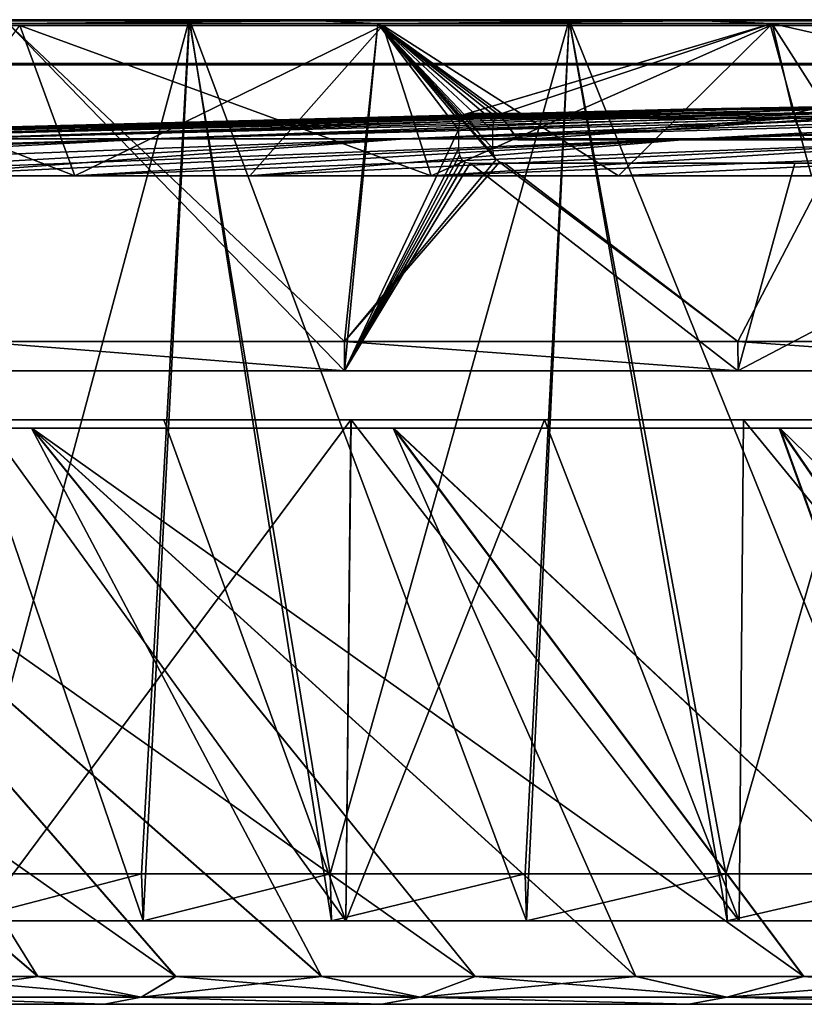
# Model space of a CAD drawing. Header units: millimetres. Extents: x -251 to 251, y -32 to 24.
# Tile 6 of 36: x -154 to -113, y -28 to 24. Entities that reach past the tile are written whole.
import ezdxf

# ---------------------------------------------------------------- set-up
doc = ezdxf.new("R2010")
doc.units = ezdxf.units.MM
doc.header["$LTSCALE"] = 81.481481
for name, color, linetype in [('1', 7, 'CONTINUOUS'), ('29', 7, 'CONTINUOUS'), ('30', 7, 'CONTINUOUS'), ('33', 7, 'CONTINUOUS'), ('34', 7, 'CONTINUOUS'), ('35', 7, 'CONTINUOUS'), ('36', 7, 'CONTINUOUS'), ('38', 7, 'CONTINUOUS'), ('41', 7, 'CONTINUOUS'), ('43', 7, 'CONTINUOUS'), ('46', 7, 'CONTINUOUS'), ('47', 7, 'CONTINUOUS'), ('48', 7, 'CONTINUOUS'), ('68', 7, 'CONTINUOUS'), ('69', 7, 'CONTINUOUS'), ('70', 7, 'CONTINUOUS'), ('71', 7, 'CONTINUOUS')]:
    doc.layers.add(name, color=color, linetype=linetype)

msp = doc.modelspace()

# ---------------------------------------------------------------- linework, layer by layer
at = {"layer": '1', "linetype": 'Continuous'}
for points in [[(-162.651, -28.25, -110.265), (-149.777, -28.25, -127.203), (-162.643, -28.25, 110.277), (-162.651, -28.25, -110.265)], [(-162.643, -28.25, 110.277), (-149.777, -28.25, -127.203), (-149.767, -28.25, 127.214), (-162.643, -28.25, 110.277)], [(-149.777, -28.25, -127.203), (-135.145, -28.25, -142.652), (-149.767, -28.25, 127.214), (-149.777, -28.25, -127.203)], [(-149.767, -28.25, 127.214), (-135.145, -28.25, -142.652), (-135.133, -28.25, 142.663), (-149.767, -28.25, 127.214)], [(-135.145, -28.25, -142.652), (-118.933, -28.25, -156.425), (-135.133, -28.25, 142.663), (-135.145, -28.25, -142.652)], [(-135.133, -28.25, 142.663), (-118.933, -28.25, -156.425), (-118.921, -28.25, 156.434), (-135.133, -28.25, 142.663)], [(-118.933, -28.25, -156.425), (-101.325, -28.25, -168.366), (-118.921, -28.25, 156.434), (-118.933, -28.25, -156.425)], [(-118.921, -28.25, 156.434), (-101.325, -28.25, -168.366), (-101.311, -28.25, 168.374), (-118.921, -28.25, 156.434)]]:
    msp.add_3dface(points, dxfattribs=at)
at = {"layer": '29', "linetype": 'Continuous'}
for points in [[(-153.294, -26.785, -130.191), (-160.934, -27.875, -116.925), (-160.117, -26.785, -121.702), (-153.294, -26.785, -130.191)], [(-147.83, -27.875, -133.107), (-160.934, -27.875, -116.925), (-153.294, -26.785, -130.191), (-147.83, -27.875, -133.107)], [(-160.934, -27.875, 116.925), (-147.83, -27.875, 133.107), (-160.104, -26.785, 121.719), (-160.934, -27.875, 116.925)], [(-160.104, -26.785, 121.719), (-147.83, -27.875, 133.107), (-153.28, -26.785, 130.207), (-160.104, -26.785, 121.719)], [(-146.023, -26.785, -138.297), (-147.83, -27.875, -133.107), (-153.294, -26.785, -130.191), (-146.023, -26.785, -138.297)], [(-153.28, -26.785, 130.207), (-147.83, -27.875, 133.107), (-146.006, -26.785, 138.315), (-153.28, -26.785, 130.207)], [(-138.321, -26.785, -146), (-147.83, -27.875, -133.107), (-146.023, -26.785, -138.297), (-138.321, -26.785, -146)], [(-133.107, -27.875, -147.83), (-147.83, -27.875, -133.107), (-138.321, -26.785, -146), (-133.107, -27.875, -147.83)], [(-147.83, -27.875, 133.107), (-133.107, -27.875, 147.83), (-146.006, -26.785, 138.315), (-147.83, -27.875, 133.107)], [(-146.006, -26.785, 138.315), (-133.107, -27.875, 147.83), (-138.306, -26.785, 146.014), (-146.006, -26.785, 138.315)], [(-130.211, -26.785, -153.277), (-133.107, -27.875, -147.83), (-138.321, -26.785, -146), (-130.211, -26.785, -153.277)], [(-138.306, -26.785, 146.014), (-133.107, -27.875, 147.83), (-130.2, -26.785, 153.286), (-138.306, -26.785, 146.014)], [(-116.925, -27.875, -160.934), (-133.107, -27.875, -147.83), (-121.717, -26.785, -160.105), (-116.925, -27.875, -160.934)], [(-121.717, -26.785, -160.105), (-133.107, -27.875, -147.83), (-130.211, -26.785, -153.277), (-121.717, -26.785, -160.105)], [(-133.107, -27.875, 147.83), (-116.925, -27.875, 160.934), (-130.2, -26.785, 153.286), (-133.107, -27.875, 147.83)], [(-130.2, -26.785, 153.286), (-116.925, -27.875, 160.934), (-121.711, -26.785, 160.11), (-130.2, -26.785, 153.286)], [(-112.869, -26.785, -166.462), (-116.925, -27.875, -160.934), (-121.717, -26.785, -160.105), (-112.869, -26.785, -166.462)], [(-121.711, -26.785, 160.11), (-116.925, -27.875, 160.934), (-112.861, -26.785, 166.467), (-121.711, -26.785, 160.11)], [(-99.462, -27.875, -172.274), (-116.925, -27.875, -160.934), (-103.692, -26.785, -172.328), (-99.462, -27.875, -172.274)], [(-103.692, -26.785, -172.328), (-116.925, -27.875, -160.934), (-112.869, -26.785, -166.462), (-103.692, -26.785, -172.328)], [(-116.925, -27.875, 160.934), (-99.462, -27.875, 172.274), (-112.861, -26.785, 166.467), (-116.925, -27.875, 160.934)], [(-112.861, -26.785, 166.467), (-99.462, -27.875, 172.274), (-103.679, -26.785, 172.335), (-112.861, -26.785, 166.467)], [(-149.777, -28.25, -127.203), (-162.651, -28.25, -110.265), (-160.934, -27.875, -116.925), (-149.777, -28.25, -127.203)], [(-162.643, -28.25, 110.277), (-149.767, -28.25, 127.214), (-160.934, -27.875, 116.925), (-162.643, -28.25, 110.277)], [(-147.83, -27.875, -133.107), (-149.777, -28.25, -127.203), (-160.934, -27.875, -116.925), (-147.83, -27.875, -133.107)], [(-160.934, -27.875, 116.925), (-149.767, -28.25, 127.214), (-147.83, -27.875, 133.107), (-160.934, -27.875, 116.925)], [(-135.145, -28.25, -142.652), (-149.777, -28.25, -127.203), (-147.83, -27.875, -133.107), (-135.145, -28.25, -142.652)], [(-149.767, -28.25, 127.214), (-135.133, -28.25, 142.663), (-147.83, -27.875, 133.107), (-149.767, -28.25, 127.214)], [(-133.107, -27.875, -147.83), (-135.145, -28.25, -142.652), (-147.83, -27.875, -133.107), (-133.107, -27.875, -147.83)], [(-147.83, -27.875, 133.107), (-135.133, -28.25, 142.663), (-133.107, -27.875, 147.83), (-147.83, -27.875, 133.107)], [(-118.933, -28.25, -156.425), (-135.145, -28.25, -142.652), (-133.107, -27.875, -147.83), (-118.933, -28.25, -156.425)], [(-135.133, -28.25, 142.663), (-118.921, -28.25, 156.434), (-133.107, -27.875, 147.83), (-135.133, -28.25, 142.663)], [(-116.925, -27.875, -160.934), (-118.933, -28.25, -156.425), (-133.107, -27.875, -147.83), (-116.925, -27.875, -160.934)], [(-133.107, -27.875, 147.83), (-118.921, -28.25, 156.434), (-116.925, -27.875, 160.934), (-133.107, -27.875, 147.83)], [(-101.325, -28.25, -168.366), (-118.933, -28.25, -156.425), (-116.925, -27.875, -160.934), (-101.325, -28.25, -168.366)], [(-118.921, -28.25, 156.434), (-101.311, -28.25, 168.374), (-116.925, -27.875, 160.934), (-118.921, -28.25, 156.434)], [(-99.462, -27.875, -172.274), (-101.325, -28.25, -168.366), (-116.925, -27.875, -160.934), (-99.462, -27.875, -172.274)], [(-116.925, -27.875, 160.934), (-101.311, -28.25, 168.374), (-99.462, -27.875, 172.274), (-116.925, -27.875, 160.934)]]:
    msp.add_3dface(points, dxfattribs=at)
at = {"layer": '30', "linetype": 'Continuous'}
for points in [[(-153.294, -26.785, -130.191), (-160.117, -26.785, -121.702), (-187.179, 2.179, -153.597), (-153.294, -26.785, -130.191)], [(-171.223, 2.179, -171.203), (-153.294, -26.785, -130.191), (-187.179, 2.179, -153.597), (-171.223, 2.179, -171.203)], [(-160.104, -26.785, 121.719), (-153.28, -26.785, 130.207), (-187.167, 2.179, 153.612), (-160.104, -26.785, 121.719)], [(-153.28, -26.785, 130.207), (-146.006, -26.785, 138.315), (-187.167, 2.179, 153.612), (-153.28, -26.785, 130.207)], [(-187.167, 2.179, 153.612), (-146.006, -26.785, 138.315), (-171.211, 2.179, 171.216), (-187.167, 2.179, 153.612)], [(-138.321, -26.785, -146), (-146.023, -26.785, -138.297), (-171.223, 2.179, -171.203), (-138.321, -26.785, -146)], [(-153.624, 2.179, -187.157), (-138.321, -26.785, -146), (-171.223, 2.179, -171.203), (-153.624, 2.179, -187.157)], [(-146.023, -26.785, -138.297), (-153.294, -26.785, -130.191), (-171.223, 2.179, -171.203), (-146.023, -26.785, -138.297)], [(-146.006, -26.785, 138.315), (-138.306, -26.785, 146.014), (-171.211, 2.179, 171.216), (-146.006, -26.785, 138.315)], [(-138.306, -26.785, 146.014), (-130.2, -26.785, 153.286), (-171.211, 2.179, 171.216), (-138.306, -26.785, 146.014)], [(-171.211, 2.179, 171.216), (-130.2, -26.785, 153.286), (-153.6, 2.179, 187.177), (-171.211, 2.179, 171.216)], [(-121.717, -26.785, -160.105), (-130.211, -26.785, -153.277), (-153.624, 2.179, -187.157), (-121.717, -26.785, -160.105)], [(-134.535, 2.179, -201.316), (-121.717, -26.785, -160.105), (-153.624, 2.179, -187.157), (-134.535, 2.179, -201.316)], [(-130.211, -26.785, -153.277), (-138.321, -26.785, -146), (-153.624, 2.179, -187.157), (-130.211, -26.785, -153.277)], [(-130.2, -26.785, 153.286), (-121.711, -26.785, 160.11), (-153.6, 2.179, 187.177), (-130.2, -26.785, 153.286)], [(-121.711, -26.785, 160.11), (-112.861, -26.785, 166.467), (-153.6, 2.179, 187.177), (-121.711, -26.785, 160.11)], [(-153.6, 2.179, 187.177), (-112.861, -26.785, 166.467), (-134.507, 2.179, 201.335), (-153.6, 2.179, 187.177)], [(-103.692, -26.785, -172.328), (-112.869, -26.785, -166.462), (-134.535, 2.179, -201.316), (-103.692, -26.785, -172.328)], [(-114.149, 2.179, -213.537), (-103.692, -26.785, -172.328), (-134.535, 2.179, -201.316), (-114.149, 2.179, -213.537)], [(-112.869, -26.785, -166.462), (-121.717, -26.785, -160.105), (-134.535, 2.179, -201.316), (-112.869, -26.785, -166.462)], [(-112.861, -26.785, 166.467), (-103.679, -26.785, 172.335), (-134.507, 2.179, 201.335), (-112.861, -26.785, 166.467)], [(-134.507, 2.179, 201.335), (-103.679, -26.785, 172.335), (-114.131, 2.179, 213.547), (-134.507, 2.179, 201.335)], [(-94.213, -26.785, -177.687), (-103.692, -26.785, -172.328), (-114.149, 2.179, -213.537), (-94.213, -26.785, -177.687)], [(-92.669, 2.179, -223.697), (-94.213, -26.785, -177.687), (-114.149, 2.179, -213.537), (-92.669, 2.179, -223.697)], [(-114.131, 2.179, 213.547), (-84.435, -26.785, 182.536), (-92.652, 2.179, 223.704), (-114.131, 2.179, 213.547)], [(-103.679, -26.785, 172.335), (-94.194, -26.785, 177.697), (-114.131, 2.179, 213.547), (-103.679, -26.785, 172.335)], [(-94.194, -26.785, 177.697), (-84.435, -26.785, 182.536), (-114.131, 2.179, 213.547), (-94.194, -26.785, 177.697)]]:
    msp.add_3dface(points, dxfattribs=at)
at = {"layer": '33', "linetype": 'Continuous'}
for points in [[(-156.465, -23.85, -190.647), (-137.027, -23.85, -205.064), (-156.166, 2.617, -190.295), (-156.465, -23.85, -190.647)], [(-137.024, -23.85, 205.066), (-156.462, -23.85, 190.649), (-136.763, 2.617, 204.685), (-137.024, -23.85, 205.066)], [(-136.763, 2.617, 204.685), (-156.462, -23.85, 190.649), (-156.171, 2.617, 190.29), (-136.763, 2.617, 204.685)], [(-156.166, 2.617, -190.295), (-137.027, -23.85, -205.064), (-146.635, 2.617, -197.733), (-156.166, 2.617, -190.295)], [(-146.635, 2.617, -197.733), (-137.027, -23.85, -205.064), (-136.754, 2.617, -204.69), (-146.635, 2.617, -197.733)], [(-137.027, -23.85, -205.064), (-116.27, -23.85, -217.506), (-136.754, 2.617, -204.69), (-137.027, -23.85, -205.064)], [(-116.267, -23.85, 217.507), (-137.024, -23.85, 205.066), (-126.55, 2.617, 211.151), (-116.267, -23.85, 217.507)], [(-126.55, 2.617, 211.151), (-137.024, -23.85, 205.066), (-136.763, 2.617, 204.685), (-126.55, 2.617, 211.151)], [(-136.754, 2.617, -204.69), (-116.27, -23.85, -217.506), (-116.038, 2.617, -217.106), (-136.754, 2.617, -204.69)], [(-116.034, 2.617, 217.108), (-116.267, -23.85, 217.507), (-126.55, 2.617, 211.151), (-116.034, 2.617, 217.108)], [(-116.27, -23.85, -217.506), (-94.39, -23.85, -227.855), (-116.038, 2.617, -217.106), (-116.27, -23.85, -217.506)], [(-94.387, -23.85, 227.856), (-116.267, -23.85, 217.507), (-116.034, 2.617, 217.108), (-94.387, -23.85, 227.856)], [(-116.038, 2.617, -217.106), (-94.39, -23.85, -227.855), (-94.201, 2.617, -227.434), (-116.038, 2.617, -217.106)], [(-94.195, 2.617, 227.436), (-94.387, -23.85, 227.856), (-116.034, 2.617, 217.108), (-94.195, 2.617, 227.436)]]:
    msp.add_3dface(points, dxfattribs=at)
at = {"layer": '34', "linetype": 'Continuous'}
for points in [[(-147.733, -23.85, -199.203), (-156.465, -23.85, -190.647), (-157.333, -23.85, -191.712), (-147.733, -23.85, -199.203)], [(-157.33, -23.85, 191.714), (-156.462, -23.85, 190.649), (-147.734, -23.85, 199.203), (-157.33, -23.85, 191.714)], [(-137.781, -23.85, -206.212), (-156.465, -23.85, -190.647), (-147.733, -23.85, -199.203), (-137.781, -23.85, -206.212)], [(-137.027, -23.85, -205.064), (-156.465, -23.85, -190.647), (-137.781, -23.85, -206.212), (-137.027, -23.85, -205.064)], [(-156.462, -23.85, 190.649), (-137.024, -23.85, 205.066), (-147.734, -23.85, 199.203), (-156.462, -23.85, 190.649)], [(-147.734, -23.85, 199.203), (-137.024, -23.85, 205.066), (-137.784, -23.85, 206.21), (-147.734, -23.85, 199.203)], [(-137.784, -23.85, 206.21), (-137.024, -23.85, 205.066), (-127.501, -23.85, 212.722), (-137.784, -23.85, 206.21)], [(-127.497, -23.85, -212.724), (-137.027, -23.85, -205.064), (-137.781, -23.85, -206.212), (-127.497, -23.85, -212.724)], [(-116.906, -23.85, -218.723), (-137.027, -23.85, -205.064), (-127.497, -23.85, -212.724), (-116.906, -23.85, -218.723)], [(-116.27, -23.85, -217.506), (-137.027, -23.85, -205.064), (-116.906, -23.85, -218.723), (-116.27, -23.85, -217.506)], [(-137.024, -23.85, 205.066), (-116.267, -23.85, 217.507), (-127.501, -23.85, 212.722), (-137.024, -23.85, 205.066)], [(-127.501, -23.85, 212.722), (-116.267, -23.85, 217.507), (-116.91, -23.85, 218.721), (-127.501, -23.85, 212.722)], [(-116.91, -23.85, 218.721), (-116.267, -23.85, 217.507), (-106.038, -23.85, 224.194), (-116.91, -23.85, 218.721)], [(-106.034, -23.85, -224.196), (-116.27, -23.85, -217.506), (-116.906, -23.85, -218.723), (-106.034, -23.85, -224.196)], [(-94.907, -23.85, -229.128), (-116.27, -23.85, -217.506), (-106.034, -23.85, -224.196), (-94.907, -23.85, -229.128)], [(-94.39, -23.85, -227.855), (-116.27, -23.85, -217.506), (-94.907, -23.85, -229.128), (-94.39, -23.85, -227.855)], [(-116.267, -23.85, 217.507), (-94.387, -23.85, 227.856), (-106.038, -23.85, 224.194), (-116.267, -23.85, 217.507)]]:
    msp.add_3dface(points, dxfattribs=at)
at = {"layer": '35', "linetype": 'Continuous'}
for points in [[(-164.035, 23.75, -189.322), (-145.295, 23.75, -204.059), (-157.416, -21.354, -191.812), (-164.035, 23.75, -189.322)], [(-157.416, -21.354, -191.812), (-145.295, 23.75, -204.059), (-147.815, -21.354, -199.305), (-157.416, -21.354, -191.812)], [(-147.815, -21.354, -199.305), (-145.295, 23.75, -204.059), (-137.857, -21.354, -206.318), (-147.815, -21.354, -199.305)], [(-145.295, 23.75, -204.059), (-125.242, 23.75, -216.945), (-137.857, -21.354, -206.318), (-145.295, 23.75, -204.059)], [(-137.857, -21.354, -206.318), (-125.242, 23.75, -216.945), (-127.568, -21.354, -212.834), (-137.857, -21.354, -206.318)], [(-127.568, -21.354, -212.834), (-125.242, 23.75, -216.945), (-116.971, -21.354, -218.837), (-127.568, -21.354, -212.834)], [(-125.242, 23.75, -216.945), (-104.053, 23.75, -227.867), (-116.971, -21.354, -218.837), (-125.242, 23.75, -216.945)], [(-116.971, -21.354, -218.837), (-104.053, 23.75, -227.867), (-106.092, -21.354, -224.313), (-116.971, -21.354, -218.837)]]:
    msp.add_3dface(points, dxfattribs=at)
at = {"layer": '36', "linetype": 'Continuous'}
for points in [[(-156.563, 6.75, -190.773), (-137.11, 6.75, -205.2), (-154.865, 23.552, -192.418), (-156.563, 6.75, -190.773)], [(-154.865, 23.552, -192.418), (-137.11, 6.75, -205.2), (-135.348, 23.552, -206.612), (-154.865, 23.552, -192.418)], [(-135.348, 23.552, -206.612), (-137.11, 6.75, -205.2), (-129.097, 16.374, -210.472), (-135.348, 23.552, -206.612)], [(-114.538, 23.552, -218.835), (-135.348, 23.552, -206.612), (-128.796, 18.79, -210.691), (-114.538, 23.552, -218.835)], [(-129.222, 16.603, -210.399), (-135.348, 23.552, -206.612), (-129.097, 16.374, -210.472), (-129.222, 16.603, -210.399)], [(-129.275, 16.948, -210.371), (-135.348, 23.552, -206.612), (-129.222, 16.603, -210.399), (-129.275, 16.948, -210.371)], [(-129.281, 17.888, -210.381), (-135.348, 23.552, -206.612), (-129.275, 16.948, -210.371), (-129.281, 17.888, -210.381)], [(-129.225, 18.37, -210.422), (-135.348, 23.552, -206.612), (-129.281, 17.888, -210.381), (-129.225, 18.37, -210.422)], [(-129.11, 18.621, -210.496), (-135.348, 23.552, -206.612), (-129.225, 18.37, -210.422), (-129.11, 18.621, -210.496)], [(-128.969, 18.748, -210.584), (-135.348, 23.552, -206.612), (-129.11, 18.621, -210.496), (-128.969, 18.748, -210.584)], [(-128.796, 18.79, -210.691), (-135.348, 23.552, -206.612), (-128.969, 18.748, -210.584), (-128.796, 18.79, -210.691)], [(-114.538, 23.552, -218.835), (-128.796, 18.79, -210.691), (-111.512, 18.79, -220.328), (-114.538, 23.552, -218.835)], [(-92.629, 23.552, -228.971), (-114.538, 23.552, -218.835), (-93.511, 18.79, -228.549), (-92.629, 23.552, -228.971)], [(-93.511, 18.79, -228.549), (-114.538, 23.552, -218.835), (-111.512, 18.79, -220.328), (-93.511, 18.79, -228.549)], [(-129.097, 16.374, -210.472), (-137.11, 6.75, -205.2), (-128.914, 16.231, -210.582), (-129.097, 16.374, -210.472)], [(-137.11, 6.75, -205.2), (-116.337, 6.75, -217.651), (-128.914, 16.231, -210.582), (-137.11, 6.75, -205.2)], [(-128.914, 16.231, -210.582), (-116.337, 6.75, -217.651), (-128.656, 16.176, -210.739), (-128.914, 16.231, -210.582)], [(-128.656, 16.176, -210.739), (-116.337, 6.75, -217.651), (-111.435, 16.176, -220.331), (-128.656, 16.176, -210.739)], [(-116.337, 6.75, -217.651), (-94.443, 6.75, -228.006), (-111.435, 16.176, -220.331), (-116.337, 6.75, -217.651)]]:
    msp.add_3dface(points, dxfattribs=at)
at = {"layer": '38', "linetype": 'Continuous'}
for points in [[(-128.761, 18.546, -210.634), (-128.358, 17.974, -210.492), (-127.943, 17.4, -210.358), (-128.761, 18.546, -210.634)], [(-128.761, 18.546, -210.634), (-127.93, 17.4, -210.366), (-111.481, 18.546, -220.268), (-128.761, 18.546, -210.634)], [(-127.943, 17.4, -210.358), (-127.93, 17.4, -210.366), (-128.761, 18.546, -210.634), (-127.943, 17.4, -210.358)], [(-127.93, 17.4, -210.366), (-110.937, 17.4, -219.801), (-111.481, 18.546, -220.268), (-127.93, 17.4, -210.366)], [(-127.956, 17.401, -210.351), (-127.943, 17.4, -210.358), (-128.358, 17.974, -210.492), (-127.956, 17.401, -210.351)]]:
    msp.add_3dface(points, dxfattribs=at)
at = {"layer": '41', "linetype": 'Continuous'}
for points in [[(-137.108, 5.205, 205.179), (-156.558, 5.205, 190.753), (-154.856, 23.552, 192.425), (-137.108, 5.205, 205.179)], [(-135.338, 23.552, 206.619), (-137.108, 5.205, 205.179), (-154.856, 23.552, 192.425), (-135.338, 23.552, 206.619)], [(-137.108, 5.205, 205.179), (-135.338, 23.552, 206.619), (-131.087, 17.933, 209.261), (-137.108, 5.205, 205.179)], [(-130.925, 18.626, 209.372), (-135.338, 23.552, 206.619), (-130.788, 18.748, 209.46), (-130.925, 18.626, 209.372)], [(-131.035, 18.387, 209.3), (-135.338, 23.552, 206.619), (-130.925, 18.626, 209.372), (-131.035, 18.387, 209.3)], [(-131.087, 17.933, 209.261), (-135.338, 23.552, 206.619), (-131.035, 18.387, 209.3), (-131.087, 17.933, 209.261)], [(-135.338, 23.552, 206.619), (-114.526, 23.552, 218.842), (-130.788, 18.748, 209.46), (-135.338, 23.552, 206.619)], [(-130.788, 18.748, 209.46), (-114.526, 23.552, 218.842), (-130.616, 18.79, 209.568), (-130.788, 18.748, 209.46)], [(-130.616, 18.79, 209.568), (-114.526, 23.552, 218.842), (-113.415, 18.79, 219.354), (-130.616, 18.79, 209.568)], [(-114.526, 23.552, 218.842), (-92.626, 23.552, 228.972), (-113.415, 18.79, 219.354), (-114.526, 23.552, 218.842)], [(-113.415, 18.79, 219.354), (-92.626, 23.552, 228.972), (-95.486, 18.79, 227.731), (-113.415, 18.79, 219.354)], [(-131.08, 16.923, 209.25), (-137.108, 5.205, 205.179), (-131.087, 17.933, 209.261), (-131.08, 16.923, 209.25)], [(-131.03, 16.593, 209.277), (-137.108, 5.205, 205.179), (-131.08, 16.923, 209.25), (-131.03, 16.593, 209.277)], [(-130.908, 16.371, 209.35), (-137.108, 5.205, 205.179), (-131.03, 16.593, 209.277), (-130.908, 16.371, 209.35)], [(-130.727, 16.231, 209.461), (-137.108, 5.205, 205.179), (-130.908, 16.371, 209.35), (-130.727, 16.231, 209.461)], [(-130.467, 16.176, 209.623), (-137.108, 5.205, 205.179), (-130.727, 16.231, 209.461), (-130.467, 16.176, 209.623)], [(-116.338, 5.205, 217.63), (-137.108, 5.205, 205.179), (-130.467, 16.176, 209.623), (-116.338, 5.205, 217.63)], [(-113.329, 16.176, 219.362), (-116.338, 5.205, 217.63), (-130.467, 16.176, 209.623), (-113.329, 16.176, 219.362)], [(-95.469, 16.176, 227.703), (-116.338, 5.205, 217.63), (-113.329, 16.176, 219.362), (-95.469, 16.176, 227.703)], [(-94.447, 5.205, 227.984), (-116.338, 5.205, 217.63), (-95.469, 16.176, 227.703), (-94.447, 5.205, 227.984)], [(-137.11, 6.75, -205.2), (-156.563, 6.75, -190.773), (-137.1, 5.205, -205.185), (-137.11, 6.75, -205.2)], [(-137.1, 5.205, -205.185), (-156.563, 6.75, -190.773), (-156.551, 5.205, -190.758), (-137.1, 5.205, -205.185)], [(-116.337, 6.75, -217.651), (-137.11, 6.75, -205.2), (-116.328, 5.205, -217.635), (-116.337, 6.75, -217.651)], [(-116.328, 5.205, -217.635), (-137.11, 6.75, -205.2), (-137.1, 5.205, -205.185), (-116.328, 5.205, -217.635)], [(-94.443, 6.75, -228.006), (-116.337, 6.75, -217.651), (-94.436, 5.205, -227.989), (-94.443, 6.75, -228.006)], [(-94.436, 5.205, -227.989), (-116.337, 6.75, -217.651), (-116.328, 5.205, -217.635), (-94.436, 5.205, -227.989)]]:
    msp.add_3dface(points, dxfattribs=at)
at = {"layer": '43', "linetype": 'Continuous'}
for points in [[(-130.16, 17.974, 209.383), (-130.58, 18.546, 209.511), (-113.384, 18.546, 219.294), (-130.16, 17.974, 209.383)], [(-129.74, 17.402, 209.255), (-130.16, 17.974, 209.383), (-113.384, 18.546, 219.294), (-129.74, 17.402, 209.255)], [(-129.726, 17.4, 209.263), (-129.74, 17.402, 209.255), (-113.384, 18.546, 219.294), (-129.726, 17.4, 209.263)], [(-129.713, 17.4, 209.271), (-129.726, 17.4, 209.263), (-113.384, 18.546, 219.294), (-129.713, 17.4, 209.271)], [(-112.801, 17.4, 218.851), (-129.713, 17.4, 209.271), (-113.384, 18.546, 219.294), (-112.801, 17.4, 218.851)], [(-95.461, 18.546, 227.669), (-112.801, 17.4, 218.851), (-113.384, 18.546, 219.294), (-95.461, 18.546, 227.669)]]:
    msp.add_3dface(points, dxfattribs=at)
at = {"layer": '46', "linetype": 'Continuous'}
for points in [[(-157.33, -23.85, 191.714), (-147.734, -23.85, 199.203), (-164.032, 23.75, 189.325), (-157.33, -23.85, 191.714)], [(-164.032, 23.75, 189.325), (-147.734, -23.85, 199.203), (-145.292, 23.75, 204.061), (-164.032, 23.75, 189.325)], [(-147.734, -23.85, 199.203), (-137.784, -23.85, 206.21), (-145.292, 23.75, 204.061), (-147.734, -23.85, 199.203)], [(-145.292, 23.75, 204.061), (-127.501, -23.85, 212.722), (-125.237, 23.75, 216.948), (-145.292, 23.75, 204.061)], [(-137.784, -23.85, 206.21), (-127.501, -23.85, 212.722), (-145.292, 23.75, 204.061), (-137.784, -23.85, 206.21)], [(-127.501, -23.85, 212.722), (-116.91, -23.85, 218.721), (-125.237, 23.75, 216.948), (-127.501, -23.85, 212.722)], [(-116.91, -23.85, 218.721), (-106.038, -23.85, 224.194), (-125.237, 23.75, 216.948), (-116.91, -23.85, 218.721)], [(-125.237, 23.75, 216.948), (-106.038, -23.85, 224.194), (-104.049, 23.75, 227.869), (-125.237, 23.75, 216.948)], [(-157.333, -23.85, -191.712), (-157.416, -21.354, -191.812), (-147.815, -21.354, -199.305), (-157.333, -23.85, -191.712)], [(-147.733, -23.85, -199.203), (-157.333, -23.85, -191.712), (-147.815, -21.354, -199.305), (-147.733, -23.85, -199.203)], [(-147.733, -23.85, -199.203), (-147.815, -21.354, -199.305), (-137.857, -21.354, -206.318), (-147.733, -23.85, -199.203)], [(-137.781, -23.85, -206.212), (-147.733, -23.85, -199.203), (-137.857, -21.354, -206.318), (-137.781, -23.85, -206.212)], [(-137.781, -23.85, -206.212), (-137.857, -21.354, -206.318), (-127.568, -21.354, -212.834), (-137.781, -23.85, -206.212)], [(-127.497, -23.85, -212.724), (-137.781, -23.85, -206.212), (-127.568, -21.354, -212.834), (-127.497, -23.85, -212.724)], [(-127.497, -23.85, -212.724), (-127.568, -21.354, -212.834), (-116.971, -21.354, -218.837), (-127.497, -23.85, -212.724)], [(-116.906, -23.85, -218.723), (-127.497, -23.85, -212.724), (-116.971, -21.354, -218.837), (-116.906, -23.85, -218.723)], [(-116.906, -23.85, -218.723), (-116.971, -21.354, -218.837), (-106.092, -21.354, -224.313), (-116.906, -23.85, -218.723)], [(-106.034, -23.85, -224.196), (-116.906, -23.85, -218.723), (-106.092, -21.354, -224.313), (-106.034, -23.85, -224.196)]]:
    msp.add_3dface(points, dxfattribs=at)
at = {"layer": '47', "linetype": 'Continuous'}
for points in [[(-145.295, 23.75, -204.059), (-164.035, 23.75, -189.322), (-154.984, 23.75, -192.579), (-145.295, 23.75, -204.059)], [(-164.032, 23.75, 189.325), (-145.292, 23.75, 204.061), (-154.979, 23.75, 192.583), (-164.032, 23.75, 189.325)], [(-135.449, 23.75, -206.785), (-145.295, 23.75, -204.059), (-154.984, 23.75, -192.579), (-135.449, 23.75, -206.785)], [(-154.979, 23.75, 192.583), (-145.292, 23.75, 204.061), (-135.441, 23.75, 206.791), (-154.979, 23.75, 192.583)], [(-125.242, 23.75, -216.945), (-145.295, 23.75, -204.059), (-135.449, 23.75, -206.785), (-125.242, 23.75, -216.945)], [(-145.292, 23.75, 204.061), (-125.237, 23.75, 216.948), (-135.441, 23.75, 206.791), (-145.292, 23.75, 204.061)], [(-114.623, 23.75, -219.017), (-125.242, 23.75, -216.945), (-135.449, 23.75, -206.785), (-114.623, 23.75, -219.017)], [(-135.441, 23.75, 206.791), (-125.237, 23.75, 216.948), (-114.613, 23.75, 219.022), (-135.441, 23.75, 206.791)], [(-104.053, 23.75, -227.867), (-125.242, 23.75, -216.945), (-114.623, 23.75, -219.017), (-104.053, 23.75, -227.867)], [(-125.237, 23.75, 216.948), (-104.049, 23.75, 227.869), (-114.613, 23.75, 219.022), (-125.237, 23.75, 216.948)], [(-92.7, 23.75, -229.158), (-104.053, 23.75, -227.867), (-114.623, 23.75, -219.017), (-92.7, 23.75, -229.158)], [(-114.613, 23.75, 219.022), (-104.049, 23.75, 227.869), (-92.689, 23.75, 229.162), (-114.613, 23.75, 219.022)]]:
    msp.add_3dface(points, dxfattribs=at)
at = {"layer": '48', "linetype": 'Continuous'}
for points in [[(-154.984, 23.75, -192.579), (-157.485, 23.692, -190.356), (-138.462, 23.692, -204.61), (-154.984, 23.75, -192.579)], [(-154.979, 23.75, 192.583), (-138.462, 23.692, 204.61), (-157.485, 23.692, 190.356), (-154.979, 23.75, 192.583)], [(-157.485, 23.692, -190.356), (-154.865, 23.552, -192.418), (-138.462, 23.692, -204.61), (-157.485, 23.692, -190.356)], [(-138.462, 23.692, 204.61), (-154.856, 23.552, 192.425), (-157.485, 23.692, 190.356), (-138.462, 23.692, 204.61)], [(-135.449, 23.75, -206.785), (-154.984, 23.75, -192.579), (-138.462, 23.692, -204.61), (-135.449, 23.75, -206.785)], [(-154.979, 23.75, 192.583), (-135.441, 23.75, 206.791), (-138.462, 23.692, 204.61), (-154.979, 23.75, 192.583)], [(-154.865, 23.552, -192.418), (-135.348, 23.552, -206.612), (-138.462, 23.692, -204.61), (-154.865, 23.552, -192.418)], [(-135.338, 23.552, 206.619), (-154.856, 23.552, 192.425), (-138.462, 23.692, 204.61), (-135.338, 23.552, 206.619)], [(-135.449, 23.75, -206.785), (-138.462, 23.692, -204.61), (-118.157, 23.692, -216.97), (-135.449, 23.75, -206.785)], [(-135.441, 23.75, 206.791), (-118.157, 23.692, 216.97), (-138.462, 23.692, 204.61), (-135.441, 23.75, 206.791)], [(-138.462, 23.692, -204.61), (-135.348, 23.552, -206.612), (-118.157, 23.692, -216.97), (-138.462, 23.692, -204.61)], [(-118.157, 23.692, 216.97), (-135.338, 23.552, 206.619), (-138.462, 23.692, 204.61), (-118.157, 23.692, 216.97)], [(-114.623, 23.75, -219.017), (-135.449, 23.75, -206.785), (-118.157, 23.692, -216.97), (-114.623, 23.75, -219.017)], [(-135.441, 23.75, 206.791), (-114.613, 23.75, 219.022), (-118.157, 23.692, 216.97), (-135.441, 23.75, 206.791)], [(-135.348, 23.552, -206.612), (-114.538, 23.552, -218.835), (-118.157, 23.692, -216.97), (-135.348, 23.552, -206.612)], [(-114.526, 23.552, 218.842), (-135.338, 23.552, 206.619), (-118.157, 23.692, 216.97), (-114.526, 23.552, 218.842)], [(-114.623, 23.75, -219.017), (-118.157, 23.692, -216.97), (-96.758, 23.692, -227.322), (-114.623, 23.75, -219.017)], [(-114.613, 23.75, 219.022), (-96.758, 23.692, 227.322), (-118.157, 23.692, 216.97), (-114.613, 23.75, 219.022)], [(-118.157, 23.692, -216.97), (-114.538, 23.552, -218.835), (-96.758, 23.692, -227.322), (-118.157, 23.692, -216.97)], [(-96.758, 23.692, 227.322), (-114.526, 23.552, 218.842), (-118.157, 23.692, 216.97), (-96.758, 23.692, 227.322)], [(-92.7, 23.75, -229.158), (-114.623, 23.75, -219.017), (-96.758, 23.692, -227.322), (-92.7, 23.75, -229.158)], [(-114.613, 23.75, 219.022), (-92.689, 23.75, 229.162), (-96.758, 23.692, 227.322), (-114.613, 23.75, 219.022)], [(-114.538, 23.552, -218.835), (-92.629, 23.552, -228.971), (-96.758, 23.692, -227.322), (-114.538, 23.552, -218.835)], [(-92.626, 23.552, 228.972), (-114.526, 23.552, 218.842), (-96.758, 23.692, 227.322), (-92.626, 23.552, 228.972)]]:
    msp.add_3dface(points, dxfattribs=at)
at = {"layer": '68', "linetype": 'Continuous'}
for points in [[(-156.467, 21.442, 190.651), (-136.559, 21.368, 204.358), (-137.022, 21.442, 205.072), (-156.467, 21.442, 190.651)], [(-155.936, 21.368, 189.986), (-136.559, 21.368, 204.358), (-156.467, 21.442, 190.651), (-155.936, 21.368, 189.986)], [(-146.913, 21.442, -198.107), (-155.919, 21.368, -190), (-156.461, 21.442, -190.655), (-146.913, 21.442, -198.107)], [(-146.403, 21.368, -197.425), (-155.919, 21.368, -190), (-146.913, 21.442, -198.107), (-146.403, 21.368, -197.425)], [(-137.014, 21.442, -205.078), (-146.403, 21.368, -197.425), (-146.913, 21.442, -198.107), (-137.014, 21.442, -205.078)], [(-136.539, 21.368, -204.372), (-146.403, 21.368, -197.425), (-137.014, 21.442, -205.078), (-136.539, 21.368, -204.372)], [(-137.022, 21.442, 205.072), (-126.363, 21.368, 210.815), (-126.79, 21.442, 211.551), (-137.022, 21.442, 205.072)], [(-136.559, 21.368, 204.358), (-126.363, 21.368, 210.815), (-137.022, 21.442, 205.072), (-136.559, 21.368, 204.358)], [(-116.258, 21.442, -217.517), (-136.539, 21.368, -204.372), (-137.014, 21.442, -205.078), (-116.258, 21.442, -217.517)], [(-115.855, 21.368, -216.768), (-136.539, 21.368, -204.372), (-116.258, 21.442, -217.517), (-115.855, 21.368, -216.768)], [(-126.79, 21.442, 211.551), (-115.864, 21.368, 216.763), (-116.254, 21.442, 217.519), (-126.79, 21.442, 211.551)], [(-126.363, 21.368, 210.815), (-115.864, 21.368, 216.763), (-126.79, 21.442, 211.551), (-126.363, 21.368, 210.815)], [(-94.379, 21.442, -227.864), (-115.855, 21.368, -216.768), (-116.258, 21.442, -217.517), (-94.379, 21.442, -227.864)], [(-116.254, 21.442, 217.519), (-94.06, 21.368, 227.076), (-94.373, 21.442, 227.867), (-116.254, 21.442, 217.519)], [(-115.864, 21.368, 216.763), (-94.06, 21.368, 227.076), (-116.254, 21.442, 217.519), (-115.864, 21.368, 216.763)], [(-94.052, 21.368, -227.079), (-115.855, 21.368, -216.768), (-94.379, 21.442, -227.864), (-94.052, 21.368, -227.079)]]:
    msp.add_3dface(points, dxfattribs=at)
at = {"layer": '69', "linetype": 'Continuous'}
for points in [[(-154.246, 23.442, -187.946), (-156.473, 23.442, -190.646), (-171.927, 23.442, -171.921), (-154.246, 23.442, -187.946)], [(-137.033, 23.442, -205.065), (-156.473, 23.442, -190.646), (-154.246, 23.442, -187.946), (-137.033, 23.442, -205.065)], [(-156.47, 23.442, 190.648), (-137.03, 23.442, 205.067), (-154.249, 23.442, 187.943), (-156.47, 23.442, 190.648)], [(-154.249, 23.442, 187.943), (-137.03, 23.442, 205.067), (-135.086, 23.442, 202.156), (-154.249, 23.442, 187.943)], [(-135.083, 23.442, -202.159), (-137.033, 23.442, -205.065), (-154.246, 23.442, -187.946), (-135.083, 23.442, -202.159)], [(-116.274, 23.442, -217.509), (-137.033, 23.442, -205.065), (-135.083, 23.442, -202.159), (-116.274, 23.442, -217.509)], [(-137.03, 23.442, 205.067), (-116.271, 23.442, 217.51), (-135.086, 23.442, 202.156), (-137.03, 23.442, 205.067)], [(-135.086, 23.442, 202.156), (-116.271, 23.442, 217.51), (-114.623, 23.442, 214.423), (-135.086, 23.442, 202.156)], [(-114.62, 23.442, -214.424), (-116.274, 23.442, -217.509), (-135.083, 23.442, -202.159), (-114.62, 23.442, -214.424)], [(-94.392, 23.442, -227.859), (-116.274, 23.442, -217.509), (-114.62, 23.442, -214.424), (-94.392, 23.442, -227.859)], [(-116.271, 23.442, 217.51), (-94.389, 23.442, 227.86), (-114.623, 23.442, 214.423), (-116.271, 23.442, 217.51)], [(-114.623, 23.442, 214.423), (-94.389, 23.442, 227.86), (-93.053, 23.442, 224.626), (-114.623, 23.442, 214.423)], [(-93.05, 23.442, -224.627), (-94.392, 23.442, -227.859), (-114.62, 23.442, -214.424), (-93.05, 23.442, -224.627)]]:
    msp.add_3dface(points, dxfattribs=at)
at = {"layer": '70', "linetype": 'Continuous'}
for points in [[(-151.338, 15.502, -184.402), (-171.927, 23.442, -171.921), (-168.679, 15.502, -168.685), (-151.338, 15.502, -184.402)], [(-154.246, 23.442, -187.946), (-171.927, 23.442, -171.921), (-151.338, 15.502, -184.402), (-154.246, 23.442, -187.946)], [(-160.202, 15.502, 176.756), (-154.249, 23.442, 187.943), (-151.333, 15.502, 184.406), (-160.202, 15.502, 176.756)], [(-154.249, 23.442, 187.943), (-135.086, 23.442, 202.156), (-151.333, 15.502, 184.406), (-154.249, 23.442, 187.943)], [(-132.531, 15.502, -198.351), (-154.246, 23.442, -187.946), (-151.338, 15.502, -184.402), (-132.531, 15.502, -198.351)], [(-135.083, 23.442, -202.159), (-154.246, 23.442, -187.946), (-132.531, 15.502, -198.351), (-135.083, 23.442, -202.159)], [(-151.333, 15.502, 184.406), (-135.086, 23.442, 202.156), (-142.097, 15.502, 191.614), (-151.333, 15.502, 184.406)], [(-142.097, 15.502, 191.614), (-135.086, 23.442, 202.156), (-132.523, 15.502, 198.356), (-142.097, 15.502, 191.614)], [(-135.086, 23.442, 202.156), (-114.623, 23.442, 214.423), (-132.523, 15.502, 198.356), (-135.086, 23.442, 202.156)], [(-122.634, 15.502, -204.617), (-135.083, 23.442, -202.159), (-132.531, 15.502, -198.351), (-122.634, 15.502, -204.617)], [(-114.62, 23.442, -214.424), (-135.083, 23.442, -202.159), (-122.634, 15.502, -204.617), (-114.62, 23.442, -214.424)], [(-132.523, 15.502, 198.356), (-114.623, 23.442, 214.423), (-112.447, 15.502, 210.388), (-132.523, 15.502, 198.356)], [(-112.444, 15.502, -210.39), (-114.62, 23.442, -214.424), (-122.634, 15.502, -204.617), (-112.444, 15.502, -210.39)], [(-114.623, 23.442, 214.423), (-93.053, 23.442, 224.626), (-112.447, 15.502, 210.388), (-114.623, 23.442, 214.423)], [(-93.05, 23.442, -224.627), (-114.62, 23.442, -214.424), (-112.444, 15.502, -210.39), (-93.05, 23.442, -224.627)]]:
    msp.add_3dface(points, dxfattribs=at)
at = {"layer": '71', "linetype": 'Continuous'}
for points in [[(-118.36, 19.027, -14.371), (-119.229, 19.027), (-58.907, 20.069, -7.153), (-118.36, 19.027, -14.371)], [(-119.229, 19.027), (-118.36, 19.027, 14.371), (-59.339, 20.069), (-119.229, 19.027)], [(-58.907, 20.069, -7.153), (-119.229, 19.027), (-59.339, 20.069), (-58.907, 20.069, -7.153)], [(-57.615, 20.069, -14.201), (-118.36, 19.027, -14.371), (-58.907, 20.069, -7.153), (-57.615, 20.069, -14.201)], [(-115.764, 19.027, -28.533), (-118.36, 19.027, -14.371), (-57.615, 20.069, -14.201), (-115.764, 19.027, -28.533)], [(-59.339, 20.069), (-118.36, 19.027, 14.371), (-58.907, 20.069, 7.153), (-59.339, 20.069)], [(-118.36, 19.027, 14.371), (-115.764, 19.027, 28.533), (-58.907, 20.069, 7.153), (-118.36, 19.027, 14.371)], [(-55.483, 20.069, -21.042), (-115.764, 19.027, -28.533), (-57.615, 20.069, -14.201), (-55.483, 20.069, -21.042)], [(-111.481, 19.027, -42.279), (-115.764, 19.027, -28.533), (-55.483, 20.069, -21.042), (-111.481, 19.027, -42.279)], [(-58.907, 20.069, 7.153), (-115.764, 19.027, 28.533), (-57.615, 20.069, 14.201), (-58.907, 20.069, 7.153)], [(-115.764, 19.027, 28.533), (-111.481, 19.027, 42.279), (-57.615, 20.069, 14.201), (-115.764, 19.027, 28.533)], [(-118.36, 19.027, -14.371), (-178.923, 17.46), (-119.229, 19.027), (-118.36, 19.027, -14.371)], [(-178.923, 17.46), (-177.619, 17.46, 21.567), (-119.229, 19.027), (-178.923, 17.46)], [(-177.619, 17.46, -21.567), (-178.923, 17.46), (-118.36, 19.027, -14.371), (-177.619, 17.46, -21.567)], [(-119.229, 19.027), (-177.619, 17.46, 21.567), (-118.36, 19.027, 14.371), (-119.229, 19.027)], [(-177.619, 17.46, 21.567), (-173.724, 17.46, 42.819), (-118.36, 19.027, 14.371), (-177.619, 17.46, 21.567)], [(-115.764, 19.027, -28.533), (-177.619, 17.46, -21.567), (-118.36, 19.027, -14.371), (-115.764, 19.027, -28.533)], [(-173.724, 17.46, -42.819), (-177.619, 17.46, -21.567), (-115.764, 19.027, -28.533), (-173.724, 17.46, -42.819)], [(-118.36, 19.027, 14.371), (-173.724, 17.46, 42.819), (-115.764, 19.027, 28.533), (-118.36, 19.027, 14.371)], [(-173.724, 17.46, 42.819), (-167.296, 17.46, 63.447), (-115.764, 19.027, 28.533), (-173.724, 17.46, 42.819)], [(-111.481, 19.027, -42.279), (-173.724, 17.46, -42.819), (-115.764, 19.027, -28.533), (-111.481, 19.027, -42.279)], [(-167.296, 17.46, -63.447), (-173.724, 17.46, -42.819), (-111.481, 19.027, -42.279), (-167.296, 17.46, -63.447)], [(-167.296, 17.46, 63.447), (-158.429, 17.46, 83.15), (-111.481, 19.027, 42.279), (-167.296, 17.46, 63.447)], [(-115.764, 19.027, 28.533), (-167.296, 17.46, 63.447), (-111.481, 19.027, 42.279), (-115.764, 19.027, 28.533)], [(-105.572, 19.027, -55.408), (-167.296, 17.46, -63.447), (-111.481, 19.027, -42.279), (-105.572, 19.027, -55.408)], [(-158.429, 17.46, -83.15), (-167.296, 17.46, -63.447), (-105.572, 19.027, -55.408), (-158.429, 17.46, -83.15)], [(-158.429, 17.46, 83.15), (-147.251, 17.46, 101.64), (-105.572, 19.027, 55.408), (-158.429, 17.46, 83.15)], [(-111.481, 19.027, 42.279), (-158.429, 17.46, 83.15), (-105.572, 19.027, 55.408), (-111.481, 19.027, 42.279)], [(-98.124, 19.027, -67.73), (-158.429, 17.46, -83.15), (-105.572, 19.027, -55.408), (-98.124, 19.027, -67.73)], [(-147.251, 17.46, -101.64), (-158.429, 17.46, -83.15), (-98.124, 19.027, -67.73), (-147.251, 17.46, -101.64)], [(-147.251, 17.46, 101.64), (-133.926, 17.46, 118.648), (-98.124, 19.027, 67.73), (-147.251, 17.46, 101.64)], [(-105.572, 19.027, 55.408), (-147.251, 17.46, 101.64), (-98.124, 19.027, 67.73), (-105.572, 19.027, 55.408)], [(-89.244, 19.027, -79.063), (-147.251, 17.46, -101.64), (-98.124, 19.027, -67.73), (-89.244, 19.027, -79.063)], [(-133.926, 17.46, -118.648), (-147.251, 17.46, -101.64), (-89.244, 19.027, -79.063), (-133.926, 17.46, -118.648)], [(-133.926, 17.46, 118.648), (-118.648, 17.46, 133.926), (-89.244, 19.027, 79.063), (-133.926, 17.46, 118.648)], [(-98.124, 19.027, 67.73), (-133.926, 17.46, 118.648), (-89.244, 19.027, 79.063), (-98.124, 19.027, 67.73)], [(-79.063, 19.027, -89.244), (-133.926, 17.46, -118.648), (-89.244, 19.027, -79.063), (-79.063, 19.027, -89.244)], [(-118.648, 17.46, -133.926), (-133.926, 17.46, -118.648), (-79.063, 19.027, -89.244), (-118.648, 17.46, -133.926)], [(-118.648, 17.46, 133.926), (-101.64, 17.46, 147.251), (-79.063, 19.027, 89.244), (-118.648, 17.46, 133.926)], [(-89.244, 19.027, 79.063), (-118.648, 17.46, 133.926), (-79.063, 19.027, 89.244), (-89.244, 19.027, 79.063)], [(-67.73, 19.027, -98.124), (-118.648, 17.46, -133.926), (-79.063, 19.027, -89.244), (-67.73, 19.027, -98.124)], [(-101.64, 17.46, -147.251), (-118.648, 17.46, -133.926), (-67.73, 19.027, -98.124), (-101.64, 17.46, -147.251)], [(-198.346, 15.502, -132.538), (-210.381, 15.502, -112.46), (-147.251, 17.46, -101.64), (-198.346, 15.502, -132.538)], [(-147.251, 17.46, -101.64), (-210.381, 15.502, -112.46), (-158.429, 17.46, -83.15), (-147.251, 17.46, -101.64)], [(-198.348, 15.502, 132.534), (-184.404, 15.502, 151.335), (-147.251, 17.46, 101.64), (-198.348, 15.502, 132.534)], [(-158.429, 17.46, 83.15), (-198.348, 15.502, 132.534), (-147.251, 17.46, 101.64), (-158.429, 17.46, 83.15)], [(-184.401, 15.502, -151.339), (-198.346, 15.502, -132.538), (-147.251, 17.46, -101.64), (-184.401, 15.502, -151.339)], [(-147.251, 17.46, 101.64), (-184.404, 15.502, 151.335), (-133.926, 17.46, 118.648), (-147.251, 17.46, 101.64)], [(-184.404, 15.502, 151.335), (-168.684, 15.502, 168.681), (-133.926, 17.46, 118.648), (-184.404, 15.502, 151.335)], [(-168.679, 15.502, -168.685), (-184.401, 15.502, -151.339), (-133.926, 17.46, -118.648), (-168.679, 15.502, -168.685)], [(-133.926, 17.46, -118.648), (-184.401, 15.502, -151.339), (-147.251, 17.46, -101.64), (-133.926, 17.46, -118.648)], [(-168.684, 15.502, 168.681), (-160.202, 15.502, 176.756), (-133.926, 17.46, 118.648), (-168.684, 15.502, 168.681)], [(-151.338, 15.502, -184.402), (-168.679, 15.502, -168.685), (-118.648, 17.46, -133.926), (-151.338, 15.502, -184.402)], [(-118.648, 17.46, -133.926), (-168.679, 15.502, -168.685), (-133.926, 17.46, -118.648), (-118.648, 17.46, -133.926)], [(-133.926, 17.46, 118.648), (-160.202, 15.502, 176.756), (-118.648, 17.46, 133.926), (-133.926, 17.46, 118.648)], [(-160.202, 15.502, 176.756), (-151.333, 15.502, 184.406), (-118.648, 17.46, 133.926), (-160.202, 15.502, 176.756)], [(-132.531, 15.502, -198.351), (-151.338, 15.502, -184.402), (-101.64, 17.46, -147.251), (-132.531, 15.502, -198.351)], [(-101.64, 17.46, -147.251), (-151.338, 15.502, -184.402), (-118.648, 17.46, -133.926), (-101.64, 17.46, -147.251)], [(-151.333, 15.502, 184.406), (-142.097, 15.502, 191.614), (-118.648, 17.46, 133.926), (-151.333, 15.502, 184.406)], [(-118.648, 17.46, 133.926), (-142.097, 15.502, 191.614), (-101.64, 17.46, 147.251), (-118.648, 17.46, 133.926)], [(-142.097, 15.502, 191.614), (-132.523, 15.502, 198.356), (-101.64, 17.46, 147.251), (-142.097, 15.502, 191.614)], [(-122.634, 15.502, -204.617), (-132.531, 15.502, -198.351), (-83.15, 17.46, -158.429), (-122.634, 15.502, -204.617)], [(-83.15, 17.46, -158.429), (-132.531, 15.502, -198.351), (-101.64, 17.46, -147.251), (-83.15, 17.46, -158.429)], [(-132.523, 15.502, 198.356), (-112.447, 15.502, 210.388), (-101.64, 17.46, 147.251), (-132.523, 15.502, 198.356)], [(-112.444, 15.502, -210.39), (-122.634, 15.502, -204.617), (-83.15, 17.46, -158.429), (-112.444, 15.502, -210.39)]]:
    msp.add_3dface(points, dxfattribs=at)

doc.saveas('drawing.dxf')
